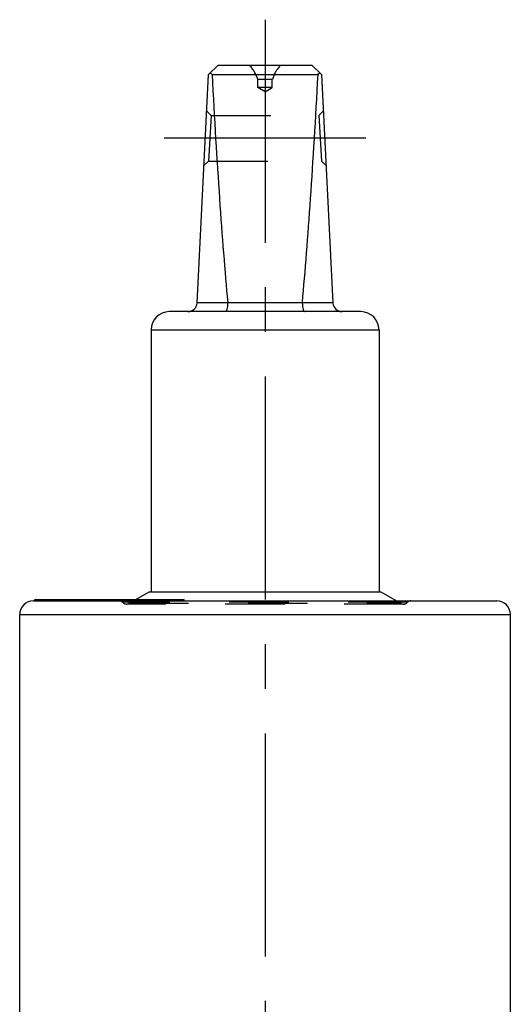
# Model space of a CAD drawing. Header units: millimetres. Extents: x 0 to 1000, y 0 to 1000.
# Tile 2 of 2: x 425 to 479, y 506 to 614. Entities that reach past the tile are written whole.
import ezdxf

# ---------------------------------------------------------------- set-up
doc = ezdxf.new("R2010")
doc.units = ezdxf.units.MM
doc.header["$LTSCALE"] = 65.185185
doc.linetypes.add('CENTER', pattern=[0.6, 0.375, -0.075, 0.075, -0.075])
doc.linetypes.add('HIDDEN', pattern=[0.2, 0.1, -0.1])
doc.layers.get('0').update_dxf_attribs({"linetype": 'CONTINUOUS'})
for name, color, linetype in [('ACHSEN_S', 7, 'CONTINUOUS'), ('DEFAULT_2', 8, 'HIDDEN'), ('KOERPER', 7, 'CONTINUOUS'), ('KONST.EL_MIT_GEO', 7, 'CONTINUOUS')]:
    doc.layers.add(name, color=color, linetype=linetype)

msp = doc.modelspace()

# ---------------------------------------------------------------- linework, layer by layer
at = {"color": 7, "linetype": 'Continuous'}
for p, q in [((446.01, 607.85), (447.06, 608.85)), ((447.06, 608.85), (457.36, 608.85)), ((458.41, 607.85), (457.36, 608.85)), ((444.76, 582.8), (446.01, 607.85)), ((446.39, 607.85), (458.02, 607.85)), ((458.41, 607.85), (459.66, 582.8)), ((444.76, 582.85), (448.11, 582.85)), ((456.3, 582.8), (448.11, 582.8)), ((456.3, 582.85), (459.66, 582.85)), ((462.71, 581.85), (441.71, 581.85)), ((439.71, 579.85), (439.71, 551.15)), ((439.71, 579.85), (464.71, 579.85)), ((464.71, 579.85), (464.71, 551.15))]:
    msp.add_line(p, q, dxfattribs=at)
for centre, radius, start, end in [((443.76, 582.85), 1, 270, 357.14), ((447.63, 582.81), 0.483, 359.2765, 5.2), ((456.78, 582.81), 0.483, 174.8, 180.7235), ((460.66, 582.85), 1, 182.86, 270), ((441.71, 579.85), 2, 90, 180), ((462.71, 579.85), 2, 0, 90)]:
    msp.add_arc(centre, radius, start, end, dxfattribs=at)
for centre, major_axis, ratio, start_param, end_param in [((452.21, 613.75), (8.5, 0), 0.951289, -2.356194, -2.324149), ((452.21, 731.95), (0, 170.14), 0.049958, -3.894945, -3.644174), ((452.21, 731.95), (0, 170.14), 0.049958, -2.639011, -2.38824), ((452.21, 613.75), (8.5, 0), 0.951289, -0.817444, -0.785398)]:
    msp.add_ellipse(centre, major_axis=major_axis, ratio=ratio, start_param=start_param, end_param=end_param, dxfattribs=at)
for points in [[(448.11, 582.8), (448.11, 582.68), (448.1, 582.45), (448.06, 582.18), (448, 582.01), (447.96, 581.92), (447.9, 581.85), (447.87, 581.85)], [(456.3, 582.8), (456.3, 582.68), (456.31, 582.45), (456.36, 582.18), (456.41, 582.01), (456.45, 581.92), (456.51, 581.85), (456.55, 581.85)]]:
    msp.add_open_spline(points, degree=3, knots=[0, 0, 0, 0, 0.367027, 0.675021, 0.794758, 0.888218, 1, 1, 1, 1], dxfattribs=at)
at = {"layer": 'ACHSEN_S', "color": 40, "linetype": 'CENTER'}
msp.add_line((452.21, 613.85), (452.21, 386.15), dxfattribs=at)
at = {"layer": 'DEFAULT_2', "color": 8, "linetype": 'HIDDEN'}
for p, q in [((451.41, 606.41), (451.41, 607.3)), ((453.01, 607.3), (451.41, 607.3)), ((453.01, 606.41), (453.01, 607.3)), ((452.21, 605.95), (451.41, 606.41)), ((453.01, 606.41), (451.41, 606.41)), ((452.21, 605.95), (453.01, 606.41)), ((446.31, 603.35), (445.81, 603.87)), ((446.31, 603.35), (446.01, 598.35)), ((446.31, 603.35), (458.11, 603.35)), ((458.61, 603.87), (458.11, 603.35)), ((458.11, 603.35), (458.41, 598.35)), ((445.51, 597.87), (446.01, 598.35)), ((446.02, 598.51), (446.01, 598.45)), ((446.01, 598.35), (458.41, 598.35)), ((458.41, 598.35), (458.9, 597.87)), ((439.71, 551.15), (464.71, 551.15))]:
    msp.add_line(p, q, dxfattribs=at)
for centre, start, end in [((447.21, 605.95), 17.8332, 41.0943), ((457.21, 605.95), 138.9057, 162.1668)]:
    msp.add_arc(centre, 4.41, start, end, dxfattribs=at)
at = {"layer": 'KOERPER', "color": 7, "linetype": 'Continuous'}
for p, q in [((439.51, 551.15), (464.91, 551.15)), ((426.96, 550.15), (426.96, 550.3)), ((426.96, 550.3), (443.33, 550.3)), ((427.02, 550.15), (427.02, 550.3)), ((427.78, 550.15), (427.78, 550.3)), ((427.91, 550.15), (427.91, 550.3)), ((427.99, 550.15), (427.99, 550.3)), ((428.28, 550.15), (428.28, 550.3)), ((429.09, 550.15), (429.09, 550.3)), ((429.16, 550.15), (429.16, 550.3)), ((430.2, 550.15), (430.2, 550.3)), ((431.11, 550.15), (431.11, 550.3)), ((435.24, 550.15), (435.24, 550.3)), ((435.61, 550.15), (435.61, 550.3)), ((435.71, 550.15), (435.71, 550.3)), ((435.86, 550.15), (435.86, 550.3)), ((436.25, 550.15), (436.25, 550.3)), ((436.75, 550.15), (436.75, 550.3)), ((443.03, 550.15), (443.03, 550.3)), ((443.33, 550.15), (443.33, 550.3)), ((425.31, 490.62), (425.31, 548.65)), ((479.11, 503.65), (479.11, 548.65))]:
    msp.add_line(p, q, dxfattribs=at)
at = {"layer": 'KOERPER', "color": 8, "linetype": 'HIDDEN'}
for p, q in [((443.33, 550.15), (426.96, 550.15)), ((427.31, 550.15), (427.31, 550.3)), ((427.43, 550.15), (427.43, 550.3)), ((427.62, 550.15), (427.62, 550.3)), ((428.05, 550.15), (428.05, 550.3)), ((428.49, 550.15), (428.49, 550.3)), ((428.98, 550.15), (428.98, 550.3)), ((429.13, 550.15), (429.13, 550.3)), ((429.27, 550.15), (429.27, 550.3)), ((429.29, 550.15), (429.29, 550.3)), ((429.32, 550.15), (429.32, 550.3)), ((429.4, 550.15), (429.4, 550.3)), ((430.21, 550.15), (430.21, 550.3)), ((430.32, 550.15), (430.32, 550.3)), ((430.35, 550.15), (430.35, 550.3)), ((430.37, 550.15), (430.37, 550.3)), ((430.47, 550.15), (430.47, 550.3)), ((430.57, 550.15), (430.57, 550.3)), ((430.61, 550.15), (430.61, 550.3)), ((430.65, 550.15), (430.65, 550.3)), ((430.68, 550.15), (430.68, 550.3)), ((431.1, 550.15), (431.1, 550.3)), ((431.25, 550.15), (431.25, 550.3)), ((431.32, 550.15), (431.32, 550.3)), ((431.5, 550.15), (431.5, 550.3)), ((431.63, 550.15), (431.63, 550.3)), ((431.85, 550.15), (431.85, 550.3)), ((431.85, 550.15), (431.85, 550.3)), ((431.87, 550.15), (431.87, 550.3)), ((431.95, 550.15), (431.95, 550.3)), ((431.97, 550.15), (431.97, 550.3)), ((432.09, 550.15), (432.09, 550.3)), ((432.2, 550.15), (432.2, 550.3)), ((432.23, 550.15), (432.23, 550.3)), ((432.35, 550.15), (432.35, 550.3)), ((432.39, 550.15), (432.39, 550.3)), ((432.51, 550.15), (432.51, 550.3)), ((432.53, 550.15), (432.53, 550.3)), ((432.68, 550.15), (432.68, 550.3)), ((432.77, 550.15), (432.77, 550.3)), ((432.78, 550.15), (432.78, 550.3)), ((432.83, 550.15), (432.83, 550.3)), ((432.86, 550.15), (432.86, 550.3)), ((432.98, 550.15), (432.98, 550.3)), ((433.1, 550.15), (433.1, 550.3)), ((433.16, 550.15), (433.16, 550.3)), ((433.2, 550.15), (433.2, 550.3)), ((433.25, 550.15), (433.25, 550.3)), ((433.32, 550.15), (433.32, 550.3)), ((433.33, 550.15), (433.33, 550.3)), ((433.58, 550.15), (433.58, 550.3)), ((433.65, 550.15), (433.65, 550.3)), ((433.71, 550.15), (433.71, 550.3)), ((433.9, 550.15), (433.9, 550.3)), ((434.07, 550.15), (434.07, 550.3)), ((434.13, 550.15), (434.13, 550.3)), ((434.47, 550.15), (434.47, 550.3)), ((434.5, 550.15), (434.5, 550.3)), ((434.59, 550.15), (434.59, 550.3)), ((434.61, 550.15), (434.61, 550.3)), ((434.64, 550.15), (434.64, 550.3)), ((434.7, 550.15), (434.7, 550.3)), ((434.78, 550.15), (434.78, 550.3)), ((434.9, 550.15), (434.9, 550.3)), ((435.12, 550.15), (435.12, 550.3)), ((435.45, 550.15), (435.45, 550.3)), ((435.71, 550.15), (435.71, 550.3)), ((436.18, 550.15), (436.18, 550.3)), ((436.34, 550.15), (436.34, 550.3)), ((436.36, 550.15), (436.36, 550.3)), ((436.76, 550.15), (436.76, 550.3)), ((436.84, 550.15), (436.84, 550.3)), ((436.93, 550.15), (436.93, 550.3)), ((436.95, 550.15), (436.95, 550.3)), ((437.05, 550.15), (437.05, 550.3)), ((437.12, 550.15), (437.12, 550.3)), ((437.14, 550.15), (437.14, 550.3)), ((437.95, 550.15), (437.95, 550.3)), ((438.15, 550.15), (438.15, 550.3)), ((438.32, 550.15), (438.32, 550.3)), ((438.9, 550.15), (438.9, 550.3)), ((438.96, 550.15), (438.96, 550.3)), ((439.46, 550.15), (439.46, 550.3)), ((439.61, 550.15), (439.61, 550.3)), ((439.88, 550.15), (439.88, 550.3)), ((439.96, 550.15), (439.96, 550.3)), ((440.22, 550.15), (440.22, 550.3)), ((440.6, 550.15), (440.6, 550.3)), ((440.67, 550.15), (440.67, 550.3)), ((440.68, 550.15), (440.68, 550.3)), ((440.82, 550.15), (440.82, 550.3)), ((440.94, 550.15), (440.94, 550.3)), ((440.99, 550.15), (440.99, 550.3)), ((440.99, 550.15), (440.99, 550.3)), ((441.01, 550.15), (441.01, 550.3)), ((441.09, 550.15), (441.09, 550.3)), ((441.18, 550.15), (441.18, 550.3)), ((441.2, 550.15), (441.2, 550.3)), ((441.24, 550.15), (441.24, 550.3)), ((441.3, 550.15), (441.3, 550.3)), ((441.31, 550.15), (441.31, 550.3)), ((441.32, 550.15), (441.32, 550.3)), ((441.35, 550.15), (441.35, 550.3)), ((441.36, 550.15), (441.36, 550.3)), ((441.37, 550.15), (441.37, 550.3)), ((441.4, 550.15), (441.4, 550.3)), ((441.44, 550.15), (441.44, 550.3)), ((441.54, 550.15), (441.54, 550.3)), ((441.55, 550.15), (441.55, 550.3)), ((441.59, 550.15), (441.59, 550.3)), ((441.61, 550.15), (441.61, 550.3)), ((441.8, 550.15), (441.8, 550.3)), ((442.01, 550.15), (442.01, 550.3)), ((442.07, 550.15), (442.07, 550.3)), ((442.48, 550.15), (442.48, 550.3)), ((442.82, 550.15), (442.82, 550.3)), ((443.18, 550.15), (443.18, 550.3))]:
    msp.add_line(p, q, dxfattribs=at)
at = {"layer": 'KONST.EL_MIT_GEO', "color": 40, "linetype": 'CENTER'}
msp.add_line((463.26, 600.85), (441.16, 600.85), dxfattribs=at)
at = {"layer": 'KONST.EL_MIT_GEO', "color": 7, "linetype": 'Continuous'}
for p, q in [((438.03, 550.3), (439.51, 551.15)), ((464.91, 551.15), (466.64, 550.15)), ((426.81, 550.15), (477.61, 550.15)), ((425.31, 548.65), (479.11, 548.65))]:
    msp.add_line(p, q, dxfattribs=at)
at = {"layer": 'KONST.EL_MIT_GEO', "color": 8, "linetype": 'HIDDEN'}
for p, q in [((467.84, 549.99), (436.57, 549.99)), ((467.41, 549.8), (437.01, 549.8)), ((437.31, 549.88), (438.03, 550.3)), ((437.31, 549.88), (467.11, 549.88)), ((466.64, 550.15), (467.11, 549.88))]:
    msp.add_line(p, q, dxfattribs=at)
at = {"layer": 'KONST.EL_MIT_GEO', "color": 7, "linetype": 'Continuous'}
for centre, start, end in [((426.81, 548.65), 90, 180), ((477.61, 548.65), 0, 90)]:
    msp.add_arc(centre, 1.5, start, end, dxfattribs=at)
at = {"layer": 'KONST.EL_MIT_GEO', "color": 8, "linetype": 'HIDDEN'}
for centre, radius, start, end in [((436.2, 549.65), 0.5, 42.9859, 90), ((437.01, 550.4), 0.6, 222.9859, 300), ((467.41, 550.4), 0.6, 240, 317.0141), ((468.21, 549.65), 0.5, 90, 137.0141)]:
    msp.add_arc(centre, radius, start, end, dxfattribs=at)

doc.saveas('drawing.dxf')
